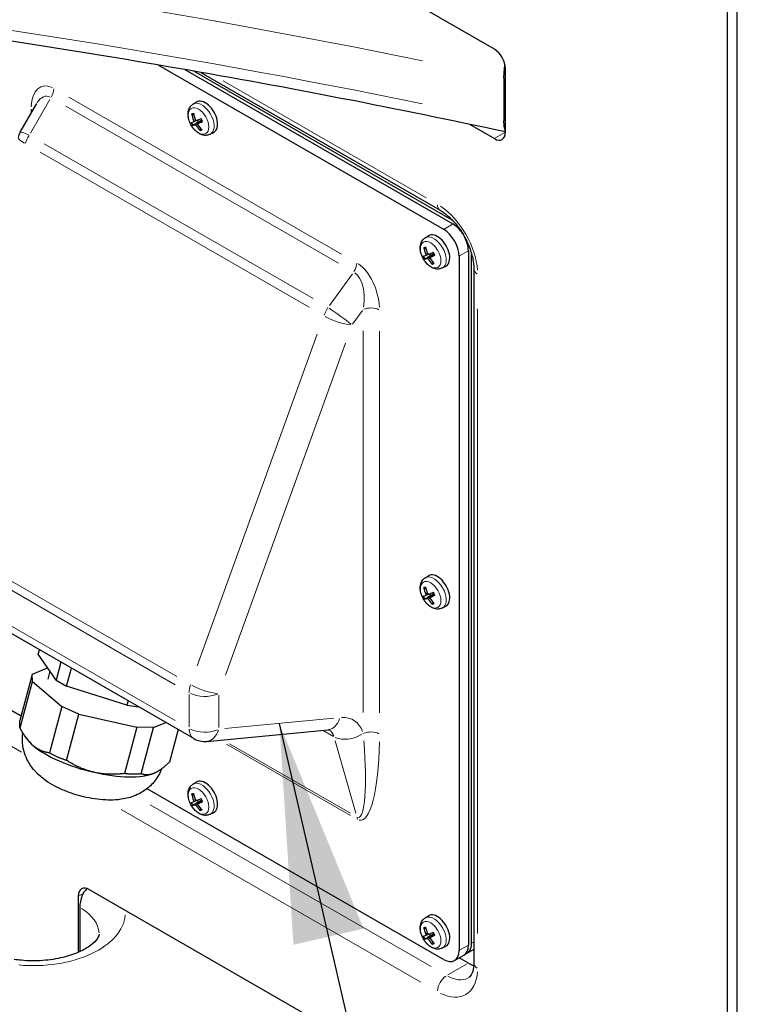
# Model space of a CAD drawing. Header units: millimetres. Extents: x 90 to 4365, y 90 to 3088.
# Tile 6 of 41: x 619 to 745, y 486 to 655. Entities that reach past the tile are written whole.
import ezdxf

# ---------------------------------------------------------------- set-up
doc = ezdxf.new("R2010")
doc.units = ezdxf.units.MM
doc.header["$LTSCALE"] = 15
doc.layers.add('Simbolo (ISO)', color=5, linetype='Continuous', lineweight=25, true_color=0x0000ff)
doc.layers.add('Visibile sottile (ISO)', color=9, linetype='Continuous', lineweight=18, true_color=0x808080)
doc.layers.add('Visibile (ISO)', color=7, linetype='Continuous', lineweight=25)
doc.styles.add('Testo nota (ISO)', font='tahoma.ttf')
doc.dimstyles.new('Default - Metodo 1b (ISO)$7', dxfattribs={"dimscale": 15, "dimtxt": 2, "dimasz": 2.5, "dimexe": 3.175, "dimexo": 0, "dimgap": 0.762, "dimtad": 1, "dimtoh": 1, "dimrnd": 1e-08, "dimtxsty": 'Testo nota (ISO)', "dimcen": 0.09, "dimdle": 10, "dimclrd": 256, "dimclre": 256, "dimclrt": 256, "dimazin": 2, "dimtfac": 1.75, "dimtmove": 0, "dimatfit": 3, "dimfxl": 0, "dimtolj": 1, "dimlwd": -1, "dimlwe": -1, "dimarcsym": 0})

msp = doc.modelspace()

# ---------------------------------------------------------------- linework, layer by layer
at = {"layer": 'Visibile (ISO)'}
for p, q in [((739.819, 423.136), (739.819, 814.678)), ((741.41, 796.741), (741.41, 422.713)), ((699.88, 649.571), (630.5, 689.524)), ((642.307, 646.85), (691.183, 618.705)), ((646.848, 646.068), (692.774, 619.621)), ((701.79, 635.35), (701.79, 646.264)), ((692.672, 620.29), (648.37, 645.802)), ((649.561, 645.593), (690.59, 621.966)), ((701.524, 644.639), (701.524, 637.281)), ((618.648, 635.326), (621.463, 640.251)), ((648.239, 640.141), (648.814, 640.506)), ((648.134, 638.351), (648.38, 638.349)), ((648.287, 636.563), (649.133, 637.108)), ((648.331, 637.144), (648.803, 637.352)), ((649.109, 636.837), (649.784, 637.329)), ((649.579, 635.969), (649.457, 635.772)), ((695.606, 636.703), (699.88, 634.242)), ((651.203, 634.994), (651.807, 635.308)), ((688.013, 617.236), (688.588, 617.601)), ((687.909, 615.446), (688.154, 615.445)), ((688.061, 613.658), (688.908, 614.204)), ((688.106, 614.24), (688.577, 614.448)), ((688.883, 613.932), (689.558, 614.424)), ((693.835, 614.112), (693.835, 495.159)), ((695.426, 615.028), (695.426, 496.075)), ((695.956, 496.38), (695.956, 614.583)), ((689.354, 613.064), (689.231, 612.867)), ((690.978, 612.089), (691.582, 612.403)), ((696.358, 611.974), (696.358, 493.021)), ((648.366, 531.47), (600.856, 558.829)), ((688.013, 558.986), (688.588, 559.351)), ((687.909, 557.196), (688.154, 557.194)), ((688.061, 555.408), (688.908, 555.953)), ((688.106, 555.989), (688.577, 556.197)), ((688.883, 555.682), (689.558, 556.174)), ((689.354, 554.814), (689.231, 554.617)), ((690.978, 553.839), (691.582, 554.153)), ((621.739, 545.903), (621.947, 546.683)), ((624.801, 541.485), (621.739, 545.903)), ((623.351, 543.578), (620.684, 542.467)), ((625.623, 544.567), (624.801, 541.485)), ((626.593, 540.453), (627.414, 543.535)), ((620.684, 542.467), (618.571, 534.539)), ((620.724, 541.228), (620.684, 542.467)), ((623.738, 543.019), (623.365, 541.622)), ((624.801, 541.485), (626.593, 540.453)), ((618.778, 535.315), (609.512, 540.651)), ((618.611, 533.3), (620.724, 541.228)), ((620.724, 541.228), (625.771, 536.95)), ((636.918, 537.162), (626.593, 540.453)), ((625.771, 536.95), (623.658, 529.022)), ((628.71, 535.663), (625.771, 536.95)), ((637.126, 537.942), (636.918, 537.162)), ((636.918, 537.162), (638.907, 536.917)), ((626.597, 527.735), (628.71, 535.663)), ((628.71, 535.663), (638.598, 533.401)), ((638.598, 533.401), (636.485, 525.473)), ((641.497, 533.353), (638.598, 533.401)), ((639.384, 525.424), (641.497, 533.353)), ((641.497, 533.353), (643.586, 534.223)), ((619.693, 531.525), (619.415, 531.938)), ((645.707, 533.001), (644.226, 527.441)), ((650.597, 530.987), (671.375, 532.986)), ((641.818, 525.629), (641.832, 525.636)), ((648.239, 523.64), (648.814, 524.005)), ((691.183, 493.62), (640.373, 522.88)), ((648.134, 521.851), (648.38, 521.849)), ((648.287, 520.062), (649.133, 520.608)), ((648.331, 520.644), (648.803, 520.852)), ((649.109, 520.337), (649.784, 520.828)), ((649.579, 519.468), (649.457, 519.271)), ((651.203, 518.493), (651.807, 518.807)), ((628.591, 504.468), (628.591, 494.842)), ((699.88, 465.623), (630.5, 505.576)), ((628.856, 502.537), (628.856, 495.179)), ((688.013, 500.736), (688.588, 501.1)), ((687.909, 498.946), (688.154, 498.944)), ((688.061, 497.157), (688.908, 497.703)), ((688.106, 497.739), (688.577, 497.947)), ((688.883, 497.432), (689.558, 497.923)), ((689.354, 496.564), (689.231, 496.367)), ((690.978, 495.588), (691.582, 495.903)), ((693.054, 493.436), (694.645, 494.352)), ((696.358, 495.338), (695.176, 494.658)), ((695.426, 492.997), (693.859, 493.9))]:
    msp.add_line(p, q, dxfattribs=at)
for centre, start, end in [((621.904, 633.465), 150.24745, 163.62621), ((650.238, 534.719), 240.06401, 275.49737)]:
    msp.add_arc(centre, 3.75, start, end, dxfattribs=at)
for centre, major_axis, ratio, start_param, end_param in [((699.88, 647.363), (1.347, -2.34), 0.5780931, 0.7873319, 2.3581282), ((650.347, 637.928), (-1.497, 2.6), 0.5780931, 3.1168497, 6.3079282), ((652.219, 638.995), (1.873, -4.498), 0.8615323, 4.4798544, 4.7131798), ((652.062, 638.933), (-1.736, 4.553), 0.7581423, 1.3631308, 1.5964562), ((652.209, 638.833), (-4.462, -1.959), 0.0024312, 0.7231873, 0.9565127), ((652.206, 638.832), (-4.504, -1.859), 0.0334956, 0.2859541, 0.5192795), ((652.074, 639.09), (-4.138, -2.573), 0.1031995, 0.2746459, 0.5079713), ((652.222, 638.99), (1.535, -4.625), 0.8589106, 4.9813773, 5.2147027), ((649.591, 637.493), (-0.511, 0.887), 0.5780931, 1.3437328, 1.6728348), ((652.064, 638.928), (-1.998, 4.444), 0.760764, 1.7563996, 1.989725), ((652.077, 639.091), (4.194, 2.481), 0.1342639, 3.8564948, 4.0898202), ((699.88, 636.449), (1.347, -2.34), 0.5780931, 5.4997209, 7.0705172), ((692.774, 616.555), (1.871, -3.25), 0.5780931, 1.6653873, 2.3581282), ((690.122, 615.023), (-1.497, 2.6), 0.5780931, 3.1168497, 6.3079282), ((691.183, 615.639), (1.871, -3.25), 0.5780931, 0.7873319, 2.3581282), ((691.837, 616.028), (-1.736, 4.553), 0.7581423, 1.3631308, 1.5964562), ((692.774, 616.555), (1.871, -3.25), 0.5780931, 0.7873319, 1.4762054), ((691.981, 615.927), (-4.504, -1.859), 0.0334956, 0.2859541, 0.5192795), ((691.994, 616.09), (1.873, -4.498), 0.8615323, 4.4798544, 4.7131798), ((691.984, 615.928), (-4.462, -1.959), 0.0024312, 0.7231873, 0.9565127), ((689.366, 614.588), (-0.511, 0.887), 0.5780931, 1.3437328, 1.6728348), ((691.852, 616.186), (4.194, 2.481), 0.1342639, 3.8564948, 4.0898202), ((691.849, 616.185), (-4.138, -2.573), 0.1031995, 0.2746459, 0.5079713), ((691.996, 616.085), (1.535, -4.625), 0.8589106, 4.9813773, 5.2147027), ((691.839, 616.023), (-1.998, 4.444), 0.760764, 1.7563996, 1.989725), ((690.122, 556.773), (-1.497, 2.6), 0.5780931, 3.1168497, 6.3079282), ((691.994, 557.84), (1.873, -4.498), 0.8615323, 4.4798544, 4.7131798), ((691.837, 557.778), (-1.736, 4.553), 0.7581423, 1.3631308, 1.5964562), ((691.981, 557.677), (-4.504, -1.859), 0.0334956, 0.2859541, 0.5192795), ((691.849, 557.935), (-4.138, -2.573), 0.1031995, 0.2746459, 0.5079713), ((691.996, 557.835), (1.535, -4.625), 0.8589106, 4.9813773, 5.2147027), ((691.984, 557.678), (-4.462, -1.959), 0.0024312, 0.7231873, 0.9565127), ((689.366, 556.338), (-0.511, 0.887), 0.5780931, 1.3437328, 1.6728348), ((691.839, 557.773), (-1.998, 4.444), 0.760764, 1.7563996, 1.989725), ((691.852, 557.936), (4.194, 2.481), 0.1342639, 3.8564948, 4.0898202), ((631.153, 530.07), (-11.885, 3.167), 0.3434135, 0.3743319, 0.6268141), ((631.153, 530.07), (11.885, -3.167), 0.3434135, 3.7684067, 4.8156043), ((631.153, 530.07), (11.885, -3.167), 0.3434135, 4.8156043, 5.8628019), ((631.153, 530.07), (11.885, -3.167), 0.3434135, 5.8628019, 5.9088534), ((650.347, 521.428), (-1.497, 2.6), 0.5780931, 3.1168497, 6.3079282), ((652.219, 522.495), (1.873, -4.498), 0.8615323, 4.4798544, 4.7131798), ((652.062, 522.432), (-1.736, 4.553), 0.7581423, 1.3631308, 1.5964562), ((652.206, 522.331), (-4.504, -1.859), 0.0334956, 0.2859541, 0.5192795), ((652.074, 522.589), (-4.138, -2.573), 0.1031995, 0.2746459, 0.5079713), ((652.222, 522.49), (1.535, -4.625), 0.8589106, 4.9813773, 5.2147027), ((652.209, 522.333), (-4.462, -1.959), 0.0024312, 0.7231873, 0.9565127), ((649.591, 520.992), (-0.511, 0.887), 0.5780931, 1.3437328, 1.6728348), ((652.064, 522.427), (-1.998, 4.444), 0.760764, 1.7563996, 1.989725), ((652.077, 522.59), (4.194, 2.481), 0.1342639, 3.8564948, 4.0898202), ((630.5, 503.369), (-1.347, 2.34), 0.5780931, 5.4997209, 7.0705172), ((632.038, 504.37), (-2.246, -3.9), 0.5780931, 4.9722547, 5.4958534), ((690.122, 498.523), (-1.497, 2.6), 0.5780931, 3.1168497, 6.3079282), ((691.981, 499.427), (-4.504, -1.859), 0.0334956, 0.2859541, 0.5192795), ((691.994, 499.59), (1.873, -4.498), 0.8615323, 4.4798544, 4.7131798), ((691.837, 499.527), (-1.736, 4.553), 0.7581423, 1.3631308, 1.5964562), ((691.984, 499.428), (-4.462, -1.959), 0.0024312, 0.7231873, 0.9565127), ((689.366, 498.087), (-0.511, 0.887), 0.5780931, 1.3437328, 1.6728348), ((691.852, 499.686), (4.194, 2.481), 0.1342639, 3.8564948, 4.0898202), ((691.849, 499.684), (-4.138, -2.573), 0.1031995, 0.2746459, 0.5079713), ((691.996, 499.585), (1.535, -4.625), 0.8589106, 4.9813773, 5.2147027), ((691.839, 499.522), (-1.998, 4.444), 0.760764, 1.7563996, 1.989725), ((692.774, 497.602), (1.871, -3.25), 0.5780931, 0, 0.7873319), ((693.304, 497.907), (1.871, -3.25), 0.5780931, 6.1415637, 7.0705172), ((632.038, 497.012), (-2.246, -3.9), 0.5780931, 5.4958534, 5.5555219), ((691.183, 496.686), (1.871, -3.25), 0.5780931, 5.4997209, 7.0705172), ((695.426, 499.129), (-3.743, 6.499), 0.5780931, 2.3581282, 2.5317229)]:
    msp.add_ellipse(centre, major_axis=major_axis, ratio=ratio, start_param=start_param, end_param=end_param, dxfattribs=at)
for points, knots in [([(701.79, 635.387), (683.321, 639.363), (664.624, 642.99), (626.787, 649.542), (607.645, 652.465), (569.068, 657.58), (549.632, 659.771), (510.55, 663.413), (490.905, 664.863), (451.49, 667.016), (431.721, 667.719), (411.932, 668.047)], [0.42766305, 0.42766305, 0.42766305, 0.42766305, 0.49327271, 0.49327271, 0.55912116, 0.55912116, 0.62496962, 0.62496962, 0.69081807, 0.69081807, 0.75666652, 0.75666652, 0.75666652, 0.75666652]), ([(701.524, 644.639), (701.524, 644.865), (701.531, 645.128), (701.562, 645.679), (701.586, 645.966), (701.637, 646.465), (701.667, 646.717), (701.703, 646.973)], [1.78125806, 1.78125806, 1.78125806, 1.78125806, 1.89216581, 1.89216581, 2.00307356, 2.00307356, 2.09812701, 2.09812701, 2.09812701, 2.09812701]), ([(651.203, 634.994), (651.024, 634.9), (650.828, 634.842), (650.42, 634.791), (650.209, 634.805), (649.76, 634.898), (649.528, 634.993), (649.051, 635.263), (648.812, 635.453), (648.373, 635.895), (648.175, 636.15), (647.839, 636.694), (647.701, 636.983), (647.494, 637.58), (647.426, 637.888), (647.38, 638.506), (647.402, 638.817), (647.568, 639.372), (647.692, 639.619), (647.981, 639.949), (648.103, 640.055), (648.239, 640.141)], [4.6529348, 4.6529348, 4.6529348, 4.6529348, 4.8664515, 4.8664515, 5.1039109, 5.1039109, 5.4031021, 5.4031021, 5.7689058, 5.7689058, 6.1463769, 6.1463769, 6.518699, 6.518699, 6.8942851, 6.8942851, 7.2688761, 7.2688761, 7.5753494, 7.5753494, 7.7450416, 7.7450416, 7.7450416, 7.7450416]), ([(648.134, 638.351), (648.123, 638.351), (648.11, 638.354), (648.086, 638.363), (648.071, 638.372), (648.049, 638.392), (648.038, 638.407), (648.024, 638.432), (648.019, 638.447), (648.016, 638.461)], [0.056834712, 0.056834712, 0.056834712, 0.056834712, 0.061827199, 0.061827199, 0.067997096, 0.067997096, 0.074241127, 0.074241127, 0.079631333, 0.079631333, 0.079631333, 0.079631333]), ([(649.592, 637.673), (649.613, 637.642), (649.633, 637.61), (649.672, 637.545), (649.691, 637.512), (649.727, 637.445), (649.744, 637.411), (649.777, 637.343), (649.793, 637.309), (649.822, 637.241), (649.836, 637.206), (649.849, 637.172)], [2.95434198, 2.95434198, 2.95434198, 2.95434198, 3.02920045, 3.02920045, 3.10416418, 3.10416418, 3.17912791, 3.17912791, 3.25409164, 3.25409164, 3.32905537, 3.32905537, 3.32905537, 3.32905537]), ([(648.287, 636.563), (648.276, 636.556), (648.263, 636.548), (648.24, 636.534), (648.225, 636.525), (648.201, 636.513), (648.189, 636.507), (648.174, 636.5), (648.167, 636.498), (648.163, 636.497)], [0.056834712, 0.056834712, 0.056834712, 0.056834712, 0.061827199, 0.061827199, 0.067997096, 0.067997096, 0.074241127, 0.074241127, 0.079631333, 0.079631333, 0.079631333, 0.079631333]), ([(648.345, 637.377), (648.355, 637.353), (648.364, 637.326), (648.374, 637.275), (648.375, 637.25), (648.373, 637.209), (648.368, 637.189), (648.353, 637.16), (648.342, 637.149), (648.329, 637.144), (648.328, 637.143), (648.327, 637.143)], [0, 0, 0, 0, 0.010484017, 0.010484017, 0.020968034, 0.020968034, 0.031445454, 0.031445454, 0.041922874, 0.041922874, 0.042989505, 0.042989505, 0.042989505, 0.042989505]), ([(648.588, 636.634), (648.6, 636.638), (648.616, 636.639), (648.651, 636.631), (648.67, 636.621), (648.707, 636.597), (648.727, 636.581), (648.764, 636.541), (648.781, 636.519), (648.797, 636.495), (648.798, 636.493), (648.8, 636.49)], [0, 0, 0, 0, 0.010484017, 0.010484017, 0.020968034, 0.020968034, 0.031445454, 0.031445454, 0.041922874, 0.041922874, 0.042989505, 0.042989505, 0.042989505, 0.042989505]), ([(648.867, 637.357), (648.852, 637.35), (648.833, 637.348), (648.793, 637.353), (648.772, 637.362), (648.735, 637.386), (648.716, 637.403), (648.683, 637.445), (648.669, 637.469), (648.657, 637.495), (648.656, 637.498), (648.655, 637.5)], [0, 0, 0, 0, 0.010484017, 0.010484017, 0.020968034, 0.020968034, 0.031445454, 0.031445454, 0.041922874, 0.041922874, 0.042989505, 0.042989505, 0.042989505, 0.042989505]), ([(649.11, 636.613), (649.096, 636.635), (649.085, 636.66), (649.07, 636.709), (649.067, 636.733), (649.069, 636.775), (649.075, 636.794), (649.094, 636.826), (649.108, 636.839), (649.125, 636.847), (649.127, 636.847), (649.129, 636.848)], [0, 0, 0, 0, 0.010484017, 0.010484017, 0.020968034, 0.020968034, 0.031445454, 0.031445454, 0.041922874, 0.041922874, 0.042989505, 0.042989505, 0.042989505, 0.042989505]), ([(649.578, 637.354), (649.61, 637.371), (649.646, 637.384), (649.703, 637.392), (649.729, 637.393), (649.754, 637.388), (649.755, 637.388), (649.755, 637.388)], [0.19663868, 0.19663868, 0.19663868, 0.19663868, 0.212003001, 0.212003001, 0.222939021, 0.222939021, 0.223126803, 0.223126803, 0.223126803, 0.223126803]), ([(649.902, 637.187), (649.892, 637.182), (649.882, 637.177), (649.866, 637.172), (649.858, 637.17), (649.852, 637.17), (649.85, 637.171), (649.85, 637.172)], [0.019494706, 0.019494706, 0.019494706, 0.019494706, 0.024884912, 0.024884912, 0.031128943, 0.031128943, 0.034875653, 0.034875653, 0.034875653, 0.034875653]), ([(701.79, 635.519), (701.766, 635.559), (701.743, 635.607), (701.677, 635.774), (701.641, 635.915), (701.586, 636.216), (701.562, 636.403), (701.531, 636.822), (701.524, 637.054), (701.524, 637.281)], [1.39374128, 1.39374128, 1.39374128, 1.39374128, 1.44827099, 1.44827099, 1.55944256, 1.55944256, 1.67035031, 1.67035031, 1.78125806, 1.78125806, 1.78125806, 1.78125806]), ([(649.479, 635.608), (649.469, 635.618), (649.46, 635.631), (649.448, 635.657), (649.442, 635.675), (649.438, 635.705), (649.439, 635.723), (649.445, 635.749), (649.45, 635.762), (649.457, 635.772)], [0.019494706, 0.019494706, 0.019494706, 0.019494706, 0.024884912, 0.024884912, 0.031128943, 0.031128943, 0.037298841, 0.037298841, 0.042291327, 0.042291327, 0.042291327, 0.042291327]), ([(690.59, 621.966), (691.063, 621.694), (691.565, 621.328), (692.577, 620.419), (693.086, 619.87), (694.042, 618.637), (694.487, 617.95), (695.253, 616.519), (695.573, 615.774), (696.052, 614.323), (696.212, 613.617), (696.337, 612.618), (696.358, 612.284), (696.358, 611.974)], [4.712389, 4.712389, 4.712389, 4.712389, 4.984679, 4.984679, 5.2657442, 5.2657442, 5.5535585, 5.5535585, 5.8430854, 5.8430854, 6.1288279, 6.1288279, 6.2831853, 6.2831853, 6.2831853, 6.2831853]), ([(690.978, 612.089), (690.798, 611.996), (690.603, 611.937), (690.195, 611.886), (689.984, 611.9), (689.535, 611.993), (689.303, 612.088), (688.825, 612.359), (688.587, 612.548), (688.148, 612.99), (687.949, 613.245), (687.613, 613.79), (687.475, 614.078), (687.269, 614.675), (687.2, 614.983), (687.155, 615.601), (687.177, 615.912), (687.342, 616.467), (687.466, 616.714), (687.756, 617.044), (687.878, 617.15), (688.013, 617.236)], [4.6529348, 4.6529348, 4.6529348, 4.6529348, 4.8664515, 4.8664515, 5.1039109, 5.1039109, 5.4031021, 5.4031021, 5.7689058, 5.7689058, 6.1463769, 6.1463769, 6.518699, 6.518699, 6.8942851, 6.8942851, 7.2688761, 7.2688761, 7.5753494, 7.5753494, 7.7450416, 7.7450416, 7.7450416, 7.7450416]), ([(687.909, 615.446), (687.898, 615.446), (687.885, 615.449), (687.861, 615.458), (687.846, 615.467), (687.824, 615.487), (687.812, 615.502), (687.799, 615.528), (687.794, 615.542), (687.791, 615.556)], [0.056834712, 0.056834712, 0.056834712, 0.056834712, 0.061827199, 0.061827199, 0.067997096, 0.067997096, 0.074241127, 0.074241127, 0.079631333, 0.079631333, 0.079631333, 0.079631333]), ([(688.12, 614.473), (688.13, 614.448), (688.138, 614.422), (688.148, 614.37), (688.15, 614.345), (688.148, 614.304), (688.143, 614.285), (688.128, 614.255), (688.117, 614.245), (688.104, 614.239), (688.103, 614.238), (688.101, 614.238)], [0, 0, 0, 0, 0.010484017, 0.010484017, 0.020968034, 0.020968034, 0.031445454, 0.031445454, 0.041922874, 0.041922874, 0.042989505, 0.042989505, 0.042989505, 0.042989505]), ([(688.642, 614.452), (688.626, 614.445), (688.607, 614.443), (688.568, 614.449), (688.547, 614.457), (688.51, 614.481), (688.491, 614.498), (688.458, 614.54), (688.444, 614.564), (688.432, 614.591), (688.431, 614.593), (688.43, 614.596)], [0, 0, 0, 0, 0.010484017, 0.010484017, 0.020968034, 0.020968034, 0.031445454, 0.031445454, 0.041922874, 0.041922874, 0.042989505, 0.042989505, 0.042989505, 0.042989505]), ([(689.353, 614.449), (689.385, 614.467), (689.421, 614.479), (689.478, 614.487), (689.504, 614.488), (689.529, 614.484), (689.53, 614.484), (689.53, 614.483)], [0.19663868, 0.19663868, 0.19663868, 0.19663868, 0.212003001, 0.212003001, 0.222939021, 0.222939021, 0.223126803, 0.223126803, 0.223126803, 0.223126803]), ([(689.367, 614.769), (689.388, 614.737), (689.408, 614.705), (689.447, 614.64), (689.465, 614.607), (689.502, 614.54), (689.519, 614.507), (689.552, 614.439), (689.567, 614.405), (689.597, 614.336), (689.611, 614.301), (689.624, 614.267)], [2.95434198, 2.95434198, 2.95434198, 2.95434198, 3.02920045, 3.02920045, 3.10416418, 3.10416418, 3.17912791, 3.17912791, 3.25409164, 3.25409164, 3.32905537, 3.32905537, 3.32905537, 3.32905537]), ([(689.677, 614.282), (689.667, 614.277), (689.656, 614.273), (689.64, 614.267), (689.633, 614.265), (689.626, 614.265), (689.625, 614.266), (689.624, 614.267)], [0.019494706, 0.019494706, 0.019494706, 0.019494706, 0.024884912, 0.024884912, 0.031128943, 0.031128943, 0.034875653, 0.034875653, 0.034875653, 0.034875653]), ([(688.061, 613.658), (688.05, 613.651), (688.038, 613.643), (688.014, 613.629), (687.999, 613.621), (687.976, 613.608), (687.964, 613.602), (687.949, 613.595), (687.942, 613.593), (687.938, 613.592)], [0.056834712, 0.056834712, 0.056834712, 0.056834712, 0.061827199, 0.061827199, 0.067997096, 0.067997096, 0.074241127, 0.074241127, 0.079631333, 0.079631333, 0.079631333, 0.079631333]), ([(688.363, 613.729), (688.375, 613.734), (688.39, 613.734), (688.425, 613.726), (688.445, 613.717), (688.482, 613.692), (688.501, 613.676), (688.539, 613.637), (688.556, 613.614), (688.572, 613.59), (688.573, 613.588), (688.575, 613.586)], [0, 0, 0, 0, 0.010484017, 0.010484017, 0.020968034, 0.020968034, 0.031445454, 0.031445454, 0.041922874, 0.041922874, 0.042989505, 0.042989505, 0.042989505, 0.042989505]), ([(688.885, 613.709), (688.871, 613.731), (688.859, 613.755), (688.845, 613.804), (688.842, 613.829), (688.844, 613.87), (688.85, 613.89), (688.869, 613.922), (688.883, 613.934), (688.9, 613.942), (688.902, 613.943), (688.903, 613.943)], [0, 0, 0, 0, 0.010484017, 0.010484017, 0.020968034, 0.020968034, 0.031445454, 0.031445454, 0.041922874, 0.041922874, 0.042989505, 0.042989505, 0.042989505, 0.042989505]), ([(689.253, 612.703), (689.244, 612.713), (689.235, 612.726), (689.222, 612.752), (689.217, 612.77), (689.213, 612.8), (689.214, 612.819), (689.22, 612.844), (689.225, 612.857), (689.231, 612.867)], [0.019494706, 0.019494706, 0.019494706, 0.019494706, 0.024884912, 0.024884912, 0.031128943, 0.031128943, 0.037298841, 0.037298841, 0.042291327, 0.042291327, 0.042291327, 0.042291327]), ([(690.978, 553.839), (690.798, 553.745), (690.603, 553.687), (690.195, 553.636), (689.984, 553.65), (689.535, 553.743), (689.303, 553.838), (688.825, 554.108), (688.587, 554.298), (688.148, 554.74), (687.949, 554.995), (687.613, 555.539), (687.475, 555.828), (687.269, 556.425), (687.2, 556.733), (687.155, 557.351), (687.177, 557.662), (687.342, 558.217), (687.466, 558.464), (687.756, 558.794), (687.878, 558.9), (688.013, 558.986)], [4.6529348, 4.6529348, 4.6529348, 4.6529348, 4.8664515, 4.8664515, 5.1039109, 5.1039109, 5.4031021, 5.4031021, 5.7689058, 5.7689058, 6.1463769, 6.1463769, 6.518699, 6.518699, 6.8942851, 6.8942851, 7.2688761, 7.2688761, 7.5753494, 7.5753494, 7.7450416, 7.7450416, 7.7450416, 7.7450416]), ([(687.909, 557.196), (687.898, 557.196), (687.885, 557.199), (687.861, 557.208), (687.846, 557.217), (687.824, 557.237), (687.812, 557.252), (687.799, 557.277), (687.794, 557.292), (687.791, 557.306)], [0.056834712, 0.056834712, 0.056834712, 0.056834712, 0.061827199, 0.061827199, 0.067997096, 0.067997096, 0.074241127, 0.074241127, 0.079631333, 0.079631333, 0.079631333, 0.079631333]), ([(688.061, 555.408), (688.05, 555.401), (688.038, 555.393), (688.014, 555.379), (687.999, 555.37), (687.976, 555.358), (687.964, 555.352), (687.949, 555.345), (687.942, 555.343), (687.938, 555.342)], [0.056834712, 0.056834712, 0.056834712, 0.056834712, 0.061827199, 0.061827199, 0.067997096, 0.067997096, 0.074241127, 0.074241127, 0.079631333, 0.079631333, 0.079631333, 0.079631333]), ([(688.12, 556.222), (688.13, 556.198), (688.138, 556.171), (688.148, 556.12), (688.15, 556.095), (688.148, 556.054), (688.143, 556.034), (688.128, 556.005), (688.117, 555.994), (688.104, 555.989), (688.103, 555.988), (688.101, 555.988)], [0, 0, 0, 0, 0.010484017, 0.010484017, 0.020968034, 0.020968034, 0.031445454, 0.031445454, 0.041922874, 0.041922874, 0.042989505, 0.042989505, 0.042989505, 0.042989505]), ([(688.363, 555.479), (688.375, 555.483), (688.39, 555.484), (688.425, 555.476), (688.445, 555.466), (688.482, 555.442), (688.501, 555.426), (688.539, 555.386), (688.556, 555.364), (688.572, 555.34), (688.573, 555.338), (688.575, 555.335)], [0, 0, 0, 0, 0.010484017, 0.010484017, 0.020968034, 0.020968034, 0.031445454, 0.031445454, 0.041922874, 0.041922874, 0.042989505, 0.042989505, 0.042989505, 0.042989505]), ([(688.642, 556.202), (688.626, 556.195), (688.607, 556.193), (688.568, 556.198), (688.547, 556.207), (688.51, 556.231), (688.491, 556.248), (688.458, 556.29), (688.444, 556.314), (688.432, 556.34), (688.431, 556.343), (688.43, 556.345)], [0, 0, 0, 0, 0.010484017, 0.010484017, 0.020968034, 0.020968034, 0.031445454, 0.031445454, 0.041922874, 0.041922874, 0.042989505, 0.042989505, 0.042989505, 0.042989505]), ([(688.885, 555.458), (688.871, 555.48), (688.859, 555.505), (688.845, 555.554), (688.842, 555.578), (688.844, 555.62), (688.85, 555.639), (688.869, 555.671), (688.883, 555.684), (688.9, 555.692), (688.902, 555.692), (688.903, 555.693)], [0, 0, 0, 0, 0.010484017, 0.010484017, 0.020968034, 0.020968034, 0.031445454, 0.031445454, 0.041922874, 0.041922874, 0.042989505, 0.042989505, 0.042989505, 0.042989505]), ([(689.353, 556.199), (689.385, 556.216), (689.421, 556.229), (689.478, 556.237), (689.504, 556.238), (689.529, 556.233), (689.53, 556.233), (689.53, 556.233)], [0.19663868, 0.19663868, 0.19663868, 0.19663868, 0.212003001, 0.212003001, 0.222939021, 0.222939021, 0.223126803, 0.223126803, 0.223126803, 0.223126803]), ([(689.367, 556.518), (689.388, 556.487), (689.408, 556.455), (689.447, 556.39), (689.465, 556.357), (689.502, 556.29), (689.519, 556.256), (689.552, 556.188), (689.567, 556.154), (689.597, 556.086), (689.611, 556.051), (689.624, 556.017)], [2.95434198, 2.95434198, 2.95434198, 2.95434198, 3.02920045, 3.02920045, 3.10416418, 3.10416418, 3.17912791, 3.17912791, 3.25409164, 3.25409164, 3.32905537, 3.32905537, 3.32905537, 3.32905537]), ([(689.677, 556.032), (689.667, 556.027), (689.656, 556.022), (689.64, 556.017), (689.633, 556.015), (689.626, 556.015), (689.625, 556.016), (689.624, 556.017)], [0.019494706, 0.019494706, 0.019494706, 0.019494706, 0.024884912, 0.024884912, 0.031128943, 0.031128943, 0.034875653, 0.034875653, 0.034875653, 0.034875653]), ([(689.253, 554.453), (689.244, 554.463), (689.235, 554.476), (689.222, 554.502), (689.217, 554.52), (689.213, 554.55), (689.214, 554.568), (689.22, 554.594), (689.225, 554.607), (689.231, 554.617)], [0.019494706, 0.019494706, 0.019494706, 0.019494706, 0.024884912, 0.024884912, 0.031128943, 0.031128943, 0.037298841, 0.037298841, 0.042291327, 0.042291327, 0.042291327, 0.042291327]), ([(642.834, 526.254), (642.631, 525.7), (642.365, 525.181), (641.61, 524.028), (641.084, 523.472), (639.91, 522.486), (639.272, 522.123), (637.82, 521.456), (637.062, 521.262), (635.068, 520.898), (633.94, 520.895), (631.531, 521.066), (630.269, 521.288), (627.939, 521.896), (626.874, 522.257), (624.721, 523.196), (623.648, 523.765), (622.01, 525.037), (621.449, 525.537), (620.561, 526.625), (620.239, 527.082), (619.521, 528.433), (619.137, 529.457), (618.995, 531.256), (619.011, 531.843), (619.1, 532.432)], [1.1816734, 1.1816734, 1.1816734, 1.1816734, 1.263292, 1.263292, 1.3866405, 1.3866405, 1.5441965, 1.5441965, 1.7793428, 1.7793428, 2.212026, 2.212026, 2.7054205, 2.7054205, 3.1375676, 3.1375676, 3.6096873, 3.6096873, 3.8486741, 3.8486741, 3.9831413, 3.9831413, 4.1713918, 4.1713918, 4.2541821, 4.2541821, 4.2541821, 4.2541821]), ([(671.375, 532.986), (671.418, 532.99), (671.453, 532.992), (671.505, 532.991), (671.523, 532.989), (671.537, 532.987), (671.54, 532.987), (671.54, 532.987)], [-1.22173048, -1.22173048, -1.22173048, -1.22173048, -1.13485076, -1.13485076, -1.04797103, -1.04797103, -0.99507031, -0.99507031, -0.99507031, -0.99507031]), ([(651.203, 518.493), (651.024, 518.4), (650.828, 518.341), (650.42, 518.29), (650.209, 518.304), (649.76, 518.398), (649.528, 518.493), (649.051, 518.763), (648.812, 518.952), (648.373, 519.395), (648.175, 519.65), (647.839, 520.194), (647.701, 520.483), (647.494, 521.079), (647.426, 521.387), (647.38, 522.005), (647.402, 522.317), (647.568, 522.871), (647.692, 523.119), (647.981, 523.449), (648.103, 523.554), (648.239, 523.64)], [4.6529348, 4.6529348, 4.6529348, 4.6529348, 4.8664515, 4.8664515, 5.1039109, 5.1039109, 5.4031021, 5.4031021, 5.7689058, 5.7689058, 6.1463769, 6.1463769, 6.518699, 6.518699, 6.8942851, 6.8942851, 7.2688761, 7.2688761, 7.5753494, 7.5753494, 7.7450416, 7.7450416, 7.7450416, 7.7450416]), ([(648.134, 521.851), (648.123, 521.851), (648.11, 521.853), (648.086, 521.862), (648.071, 521.871), (648.049, 521.892), (648.038, 521.906), (648.024, 521.932), (648.019, 521.947), (648.016, 521.96)], [0.056834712, 0.056834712, 0.056834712, 0.056834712, 0.061827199, 0.061827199, 0.067997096, 0.067997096, 0.074241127, 0.074241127, 0.079631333, 0.079631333, 0.079631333, 0.079631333]), ([(648.287, 520.062), (648.276, 520.055), (648.263, 520.047), (648.24, 520.033), (648.225, 520.025), (648.201, 520.012), (648.189, 520.006), (648.174, 520), (648.167, 519.997), (648.163, 519.996)], [0.056834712, 0.056834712, 0.056834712, 0.056834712, 0.061827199, 0.061827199, 0.067997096, 0.067997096, 0.074241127, 0.074241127, 0.079631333, 0.079631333, 0.079631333, 0.079631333]), ([(648.345, 520.877), (648.355, 520.853), (648.364, 520.826), (648.374, 520.774), (648.375, 520.75), (648.373, 520.708), (648.368, 520.689), (648.353, 520.659), (648.342, 520.649), (648.329, 520.643), (648.328, 520.643), (648.327, 520.642)], [0, 0, 0, 0, 0.010484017, 0.010484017, 0.020968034, 0.020968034, 0.031445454, 0.031445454, 0.041922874, 0.041922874, 0.042989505, 0.042989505, 0.042989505, 0.042989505]), ([(648.588, 520.133), (648.6, 520.138), (648.616, 520.139), (648.651, 520.13), (648.67, 520.121), (648.707, 520.097), (648.727, 520.08), (648.764, 520.041), (648.781, 520.018), (648.797, 519.994), (648.798, 519.992), (648.8, 519.99)], [0, 0, 0, 0, 0.010484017, 0.010484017, 0.020968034, 0.020968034, 0.031445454, 0.031445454, 0.041922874, 0.041922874, 0.042989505, 0.042989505, 0.042989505, 0.042989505]), ([(648.867, 520.857), (648.852, 520.85), (648.833, 520.847), (648.793, 520.853), (648.772, 520.861), (648.735, 520.885), (648.716, 520.903), (648.683, 520.944), (648.669, 520.968), (648.657, 520.995), (648.656, 520.997), (648.655, 521)], [0, 0, 0, 0, 0.010484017, 0.010484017, 0.020968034, 0.020968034, 0.031445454, 0.031445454, 0.041922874, 0.041922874, 0.042989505, 0.042989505, 0.042989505, 0.042989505]), ([(649.11, 520.113), (649.096, 520.135), (649.085, 520.16), (649.07, 520.209), (649.067, 520.233), (649.069, 520.274), (649.075, 520.294), (649.094, 520.326), (649.108, 520.338), (649.125, 520.346), (649.127, 520.347), (649.129, 520.347)], [0, 0, 0, 0, 0.010484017, 0.010484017, 0.020968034, 0.020968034, 0.031445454, 0.031445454, 0.041922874, 0.041922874, 0.042989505, 0.042989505, 0.042989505, 0.042989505]), ([(649.578, 520.853), (649.61, 520.871), (649.646, 520.883), (649.703, 520.892), (649.729, 520.892), (649.754, 520.888), (649.755, 520.888), (649.755, 520.888)], [0.19663868, 0.19663868, 0.19663868, 0.19663868, 0.212003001, 0.212003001, 0.222939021, 0.222939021, 0.223126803, 0.223126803, 0.223126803, 0.223126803]), ([(649.592, 521.173), (649.613, 521.141), (649.633, 521.109), (649.672, 521.044), (649.691, 521.011), (649.727, 520.945), (649.744, 520.911), (649.777, 520.843), (649.793, 520.809), (649.822, 520.74), (649.836, 520.706), (649.849, 520.671)], [2.95434198, 2.95434198, 2.95434198, 2.95434198, 3.02920045, 3.02920045, 3.10416418, 3.10416418, 3.17912791, 3.17912791, 3.25409164, 3.25409164, 3.32905537, 3.32905537, 3.32905537, 3.32905537]), ([(649.902, 520.686), (649.892, 520.681), (649.882, 520.677), (649.866, 520.671), (649.858, 520.669), (649.852, 520.669), (649.85, 520.67), (649.85, 520.671)], [0.019494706, 0.019494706, 0.019494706, 0.019494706, 0.024884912, 0.024884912, 0.031128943, 0.031128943, 0.034875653, 0.034875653, 0.034875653, 0.034875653]), ([(649.479, 519.108), (649.469, 519.118), (649.46, 519.13), (649.448, 519.156), (649.442, 519.174), (649.438, 519.205), (649.439, 519.223), (649.445, 519.249), (649.45, 519.261), (649.457, 519.271)], [0.019494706, 0.019494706, 0.019494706, 0.019494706, 0.024884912, 0.024884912, 0.031128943, 0.031128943, 0.037298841, 0.037298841, 0.042291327, 0.042291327, 0.042291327, 0.042291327]), ([(630.103, 505.757), (629.998, 505.663), (629.898, 505.564), (629.661, 505.297), (629.533, 505.121), (629.372, 504.832), (629.324, 504.729), (629.283, 504.622)], [0.49629102, 0.49629102, 0.49629102, 0.49629102, 0.55360907, 0.55360907, 0.64285345, 0.64285345, 0.68985663, 0.68985663, 0.68985663, 0.68985663]), ([(690.978, 495.588), (690.798, 495.495), (690.603, 495.437), (690.195, 495.386), (689.984, 495.399), (689.535, 495.493), (689.303, 495.588), (688.825, 495.858), (688.587, 496.048), (688.148, 496.49), (687.949, 496.745), (687.613, 497.289), (687.475, 497.578), (687.269, 498.175), (687.2, 498.483), (687.155, 499.1), (687.177, 499.412), (687.342, 499.967), (687.466, 500.214), (687.756, 500.544), (687.878, 500.65), (688.013, 500.736)], [4.6529348, 4.6529348, 4.6529348, 4.6529348, 4.8664515, 4.8664515, 5.1039109, 5.1039109, 5.4031021, 5.4031021, 5.7689058, 5.7689058, 6.1463769, 6.1463769, 6.518699, 6.518699, 6.8942851, 6.8942851, 7.2688761, 7.2688761, 7.5753494, 7.5753494, 7.7450416, 7.7450416, 7.7450416, 7.7450416]), ([(632.151, 497.956), (632.151, 497.804), (632.13, 497.608), (631.654, 496.891), (631.278, 496.472), (630.189, 495.654), (629.527, 495.261), (627.923, 494.541), (626.975, 494.218), (624.868, 493.708), (623.702, 493.528), (621.288, 493.357), (620.038, 493.37), (618.418, 493.519), (618.015, 493.568), (617.619, 493.627)], [0.7853982, 0.7853982, 0.7853982, 0.7853982, 1.1502045, 1.1502045, 1.439174, 1.439174, 1.6943238, 1.6943238, 1.9585051, 1.9585051, 2.2336441, 2.2336441, 2.51484, 2.51484, 2.6094297, 2.6094297, 2.6094297, 2.6094297]), ([(687.909, 498.946), (687.898, 498.946), (687.885, 498.948), (687.861, 498.957), (687.846, 498.967), (687.824, 498.987), (687.812, 499.001), (687.799, 499.027), (687.794, 499.042), (687.791, 499.056)], [0.056834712, 0.056834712, 0.056834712, 0.056834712, 0.061827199, 0.061827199, 0.067997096, 0.067997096, 0.074241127, 0.074241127, 0.079631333, 0.079631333, 0.079631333, 0.079631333]), ([(688.12, 497.972), (688.13, 497.948), (688.138, 497.921), (688.148, 497.87), (688.15, 497.845), (688.148, 497.803), (688.143, 497.784), (688.128, 497.754), (688.117, 497.744), (688.104, 497.738), (688.103, 497.738), (688.101, 497.737)], [0, 0, 0, 0, 0.010484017, 0.010484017, 0.020968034, 0.020968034, 0.031445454, 0.031445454, 0.041922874, 0.041922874, 0.042989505, 0.042989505, 0.042989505, 0.042989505]), ([(688.642, 497.952), (688.626, 497.945), (688.607, 497.942), (688.568, 497.948), (688.547, 497.957), (688.51, 497.981), (688.491, 497.998), (688.458, 498.039), (688.444, 498.064), (688.432, 498.09), (688.431, 498.093), (688.43, 498.095)], [0, 0, 0, 0, 0.010484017, 0.010484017, 0.020968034, 0.020968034, 0.031445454, 0.031445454, 0.041922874, 0.041922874, 0.042989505, 0.042989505, 0.042989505, 0.042989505]), ([(689.353, 497.948), (689.385, 497.966), (689.421, 497.978), (689.478, 497.987), (689.504, 497.988), (689.529, 497.983), (689.53, 497.983), (689.53, 497.983)], [0.19663868, 0.19663868, 0.19663868, 0.19663868, 0.212003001, 0.212003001, 0.222939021, 0.222939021, 0.223126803, 0.223126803, 0.223126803, 0.223126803]), ([(689.367, 498.268), (689.388, 498.237), (689.408, 498.205), (689.447, 498.14), (689.465, 498.107), (689.502, 498.04), (689.519, 498.006), (689.552, 497.938), (689.567, 497.904), (689.597, 497.835), (689.611, 497.801), (689.624, 497.766)], [2.95434198, 2.95434198, 2.95434198, 2.95434198, 3.02920045, 3.02920045, 3.10416418, 3.10416418, 3.17912791, 3.17912791, 3.25409164, 3.25409164, 3.32905537, 3.32905537, 3.32905537, 3.32905537]), ([(689.677, 497.781), (689.667, 497.776), (689.656, 497.772), (689.64, 497.766), (689.633, 497.764), (689.626, 497.765), (689.625, 497.765), (689.624, 497.767)], [0.019494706, 0.019494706, 0.019494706, 0.019494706, 0.024884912, 0.024884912, 0.031128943, 0.031128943, 0.034875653, 0.034875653, 0.034875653, 0.034875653]), ([(688.061, 497.157), (688.05, 497.15), (688.038, 497.143), (688.014, 497.129), (687.999, 497.12), (687.976, 497.108), (687.964, 497.102), (687.949, 497.095), (687.942, 497.093), (687.938, 497.092)], [0.056834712, 0.056834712, 0.056834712, 0.056834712, 0.061827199, 0.061827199, 0.067997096, 0.067997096, 0.074241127, 0.074241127, 0.079631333, 0.079631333, 0.079631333, 0.079631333]), ([(688.363, 497.228), (688.375, 497.233), (688.39, 497.234), (688.425, 497.225), (688.445, 497.216), (688.482, 497.192), (688.501, 497.175), (688.539, 497.136), (688.556, 497.114), (688.572, 497.09), (688.573, 497.087), (688.575, 497.085)], [0, 0, 0, 0, 0.010484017, 0.010484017, 0.020968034, 0.020968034, 0.031445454, 0.031445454, 0.041922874, 0.041922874, 0.042989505, 0.042989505, 0.042989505, 0.042989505]), ([(688.885, 497.208), (688.871, 497.23), (688.859, 497.255), (688.845, 497.304), (688.842, 497.328), (688.844, 497.369), (688.85, 497.389), (688.869, 497.421), (688.883, 497.433), (688.9, 497.441), (688.902, 497.442), (688.903, 497.443)], [0, 0, 0, 0, 0.010484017, 0.010484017, 0.020968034, 0.020968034, 0.031445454, 0.031445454, 0.041922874, 0.041922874, 0.042989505, 0.042989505, 0.042989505, 0.042989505]), ([(689.253, 496.203), (689.244, 496.213), (689.235, 496.226), (689.222, 496.251), (689.217, 496.269), (689.213, 496.3), (689.214, 496.318), (689.22, 496.344), (689.225, 496.357), (689.231, 496.367)], [0.019494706, 0.019494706, 0.019494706, 0.019494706, 0.024884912, 0.024884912, 0.031128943, 0.031128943, 0.037298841, 0.037298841, 0.042291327, 0.042291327, 0.042291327, 0.042291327]), ([(696.358, 493.021), (696.358, 492.705), (696.336, 492.413), (696.258, 491.891), (696.202, 491.661), (696.07, 491.268), (695.994, 491.106), (695.84, 490.846), (695.762, 490.747), (695.609, 490.594), (695.535, 490.538), (695.456, 490.492)], [0, 0, 0, 0, 0.15746637, 0.15746637, 0.31493275, 0.31493275, 0.47239912, 0.47239912, 0.6298655, 0.6298655, 0.78733187, 0.78733187, 0.78733187, 0.78733187])]:
    msp.add_open_spline(points, degree=3, knots=knots, dxfattribs=at)
for points, weights in [([(649.133, 637.108), (649.428, 637.271), (649.578, 637.354)], [1, 1.41024697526, 1.77428976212]), ([(688.908, 614.204), (689.203, 614.367), (689.353, 614.449)], [1, 1.41024697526, 1.77428976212]), ([(688.908, 555.953), (689.203, 556.116), (689.353, 556.199)], [1, 1.41024697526, 1.77428976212]), ([(618.611, 533.3), (618.536, 533.714), (618.571, 534.539)], [1.32949699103, 1.34095755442, 1.32949699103]), ([(620.889, 530.241), (619.678, 531.268), (618.611, 533.3)], [1, 1.06090587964, 1.08097344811]), ([(623.658, 529.022), (622.101, 529.214), (620.889, 530.241)], [1.08097344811, 1.06090587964, 1]), ([(626.597, 527.735), (625.073, 528.173), (623.658, 529.022)], [1.32949699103, 1.34095755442, 1.32949699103]), ([(631.296, 525.684), (628.922, 526.227), (626.597, 527.735)], [1, 1.06090587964, 1.08097344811]), ([(644.226, 527.441), (642.722, 525.997), (641.56, 525.512)], [1.08097344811, 1.06090587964, 1]), ([(636.485, 525.473), (633.67, 525.14), (631.296, 525.684)], [1.08097344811, 1.06090587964, 1]), ([(639.384, 525.424), (637.88, 525.243), (636.485, 525.473)], [1.32949699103, 1.34095755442, 1.32949699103]), ([(641.56, 525.512), (640.397, 525.028), (639.384, 525.424)], [1, 1.06090587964, 1.08097344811]), ([(649.133, 520.608), (649.428, 520.771), (649.578, 520.853)], [1, 1.41024697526, 1.77428976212]), ([(688.908, 497.703), (689.203, 497.866), (689.353, 497.948)], [1, 1.41024697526, 1.77428976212])]:
    msp.add_rational_spline(points, weights, degree=2, dxfattribs=at)
at = {"layer": 'Visibile sottile (ISO)'}
for p, q in [((688.19, 624.112), (653.407, 644.142)), ((673.699, 614.475), (626.996, 641.37)), ((620.383, 635.154), (623.696, 640.95)), ((626.475, 639.778), (673.178, 612.883)), ((620.506, 639.217), (620.506, 638.611)), ((648.36, 637.386), (648.624, 637.535)), ((648.637, 636.67), (649.529, 637.318)), ((648.814, 636.498), (649.075, 636.645)), ((649.161, 636.872), (649.752, 637.301)), ((699.976, 634.297), (701.694, 635.286)), ((668.827, 606.829), (622.758, 633.359)), ((622.06, 631.903), (668.128, 605.374)), ((692.694, 619.575), (691.262, 618.751)), ((688.134, 614.481), (688.398, 614.631)), ((688.412, 613.765), (689.303, 614.413)), ((688.936, 613.967), (689.527, 614.396)), ((695.346, 614.982), (693.914, 614.158)), ((688.589, 613.594), (688.849, 613.74)), ((675.554, 611.087), (671.606, 605.657)), ((675.596, 602.465), (677.309, 604.821)), ((697.017, 498.053), (697.017, 605.11)), ((669.545, 600.743), (648.977, 543.911)), ((677.404, 601.32), (677.404, 535.946)), ((680.189, 535.876), (680.189, 601.25)), ((653.791, 542.345), (674.358, 599.177)), ((602.451, 565.306), (645.211, 540.683)), ((645.459, 542.121), (602.7, 566.745)), ((645.211, 534.56), (602.451, 559.184)), ((688.134, 556.231), (688.398, 556.38)), ((688.412, 555.515), (689.303, 556.163)), ((688.589, 555.343), (688.849, 555.49)), ((688.936, 555.717), (689.527, 556.146)), ((647.586, 539.009), (647.586, 533.498)), ((652.648, 533.371), (652.648, 538.881)), ((609.001, 534.819), (618.884, 529.127)), ((672.387, 534.965), (653.687, 533.165)), ((672.314, 531.827), (670.553, 532.841)), ((677.403, 532.317), (677.385, 532.381)), ((653.984, 530.519), (675.23, 518.285)), ((675.211, 518.675), (654.518, 530.591)), ((672.61, 531.083), (676.163, 518.701)), ((689.039, 492.4), (640.903, 520.119)), ((648.36, 520.885), (648.624, 521.035)), ((648.637, 520.169), (649.529, 520.817)), ((648.814, 519.998), (649.075, 520.144)), ((649.161, 520.371), (649.752, 520.801)), ((635.922, 519.316), (687.27, 489.747)), ((629.401, 504.934), (628.634, 504.493)), ((688.134, 497.98), (688.398, 498.13)), ((688.412, 497.264), (689.303, 497.912)), ((688.936, 497.467), (689.527, 497.896)), ((688.589, 497.093), (688.849, 497.239)), ((695.346, 496.029), (693.914, 495.205)), ((695.976, 496.392), (696.337, 496.6)), ((691.899, 490.967), (695.24, 492.891))]:
    msp.add_line(p, q, dxfattribs=at)
for centre, major_axis, ratio, start_param, end_param in [((386.023, 159.252), (900, 0), 0.5758617, 1.2291269, 1.526071), ((386.023, 151.894), (-900, 0), 0.5758617, 4.3707195, 4.6676637), ((624.632, 636.527), (-2.294, 6.662), 0.5146994, 5.8252652, 7.1885351), ((622.943, 642.024), (-1.029, -1.787), 0.5780931, 1.5252294, 2.3106276), ((623.174, 635.688), (-0.071, 5.823), 0.4607728, 6.0381858, 6.9000014), ((649.758, 637.588), (1.483, -2.575), 0.5780931, 0.134811, 3.0067817), ((619.048, 638.411), (-2.062, 0), 0.5758617, 3.7263003, 3.9164282), ((648.902, 637.096), (-0.814, 1.414), 0.5780931, 6.0402452, 6.3577312), ((648.946, 637.121), (-0.738, 1.282), 0.5780931, 6.116364, 6.3737907), ((648.902, 637.096), (-0.814, 1.414), 0.5780931, 4.4694489, 4.7869348), ((648.902, 637.096), (0.814, -1.414), 0.5780931, 4.4694489, 4.7869348), ((648.946, 637.121), (-0.738, 1.282), 0.5780931, 1.3234507, 1.6571635), ((621.904, 633.465), (-3.598, 1.057), 0.2560457, 0.0458483, 0.8711182), ((621.904, 633.465), (-3.256, 1.861), 0.1111828, 5.3734911, 6.2353067), ((621.904, 633.465), (1.871, 3.25), 0.5780931, 1.5034128, 1.8961119), ((648.946, 637.121), (0.738, -1.282), 0.5780931, 6.023825, 6.2747582), ((648.902, 637.096), (0.814, -1.414), 0.5780931, 6.0402452, 6.3577312), ((691.713, 623.915), (-1.123, -1.95), 0.5780931, 5.53522, 6.2438187), ((690.122, 615.028), (-4.866, 8.449), 0.5780931, 4.0074643, 5.421181), ((689.532, 614.684), (1.483, -2.575), 0.5780931, 0.134811, 3.0067817), ((688.677, 614.191), (-0.814, 1.414), 0.5780931, 6.0402452, 6.3577312), ((688.677, 614.191), (0.814, -1.414), 0.5780931, 4.4694489, 4.7869348), ((688.721, 614.216), (-0.738, 1.282), 0.5780931, 1.3234507, 1.6571635), ((688.721, 614.216), (-0.738, 1.282), 0.5780931, 6.116364, 6.3737907), ((688.677, 614.191), (-0.814, 1.414), 0.5780931, 4.4694489, 4.7869348), ((674.836, 612.141), (1.029, 1.787), 0.5780931, 4.666822, 5.4522202), ((676.063, 606.91), (-1.923, 6.425), 0.5681099, 4.3031999, 5.6664698), ((688.721, 614.216), (0.738, -1.282), 0.5780931, 6.023825, 6.2747582), ((688.677, 614.191), (0.814, -1.414), 0.5780931, 6.0402452, 6.3577312), ((674.604, 606.071), (0.59, 5.495), 0.531104, 4.6404963, 6.0037662), ((698.608, 611.974), (-2.25, 0), 0.5758617, 0.0392699, 0.7461283), ((673.091, 603.989), (-1.871, -3.25), 0.5780931, 4.6450054, 5.0377045), ((673.091, 603.989), (-3.033, 2.205), 0.0338684, 3.8945601, 5.25783), ((678.73, 604.042), (-2.062, 0), 0.5758617, 4.0011673, 5.3363442), ((673.091, 603.989), (3.526, -1.276), 0.2987657, 4.1502085, 5.4927601), ((689.532, 556.433), (1.483, -2.575), 0.5780931, 0.134811, 3.0067817), ((688.677, 555.941), (-0.814, 1.414), 0.5780931, 6.0402452, 6.3577312), ((688.721, 555.966), (-0.738, 1.282), 0.5780931, 6.116364, 6.3737907), ((688.677, 555.941), (0.814, -1.414), 0.5780931, 4.4694489, 4.7869348), ((688.721, 555.966), (-0.738, 1.282), 0.5780931, 1.3234507, 1.6571635), ((688.677, 555.941), (-0.814, 1.414), 0.5780931, 4.4694489, 4.7869348), ((688.721, 555.966), (0.738, -1.282), 0.5780931, 6.023825, 6.2747582), ((688.677, 555.941), (0.814, -1.414), 0.5780931, 6.0402452, 6.3577312), ((650.238, 540.842), (-1.871, -3.25), 0.5780931, 5.0813377, 5.4740368), ((650.238, 540.842), (-3.526, 1.276), 0.2987657, 1.0086158, 2.3511675), ((650.238, 540.842), (3.75, 0), 0.5758617, 4.0011673, 5.3363442), ((671.015, 536.719), (0.359, -3.733), 0.6903307, 0.0523203, 0.9940852), ((671.256, 527.678), (4.705, 6.798), 0.6260493, 5.8576146, 6.7215525), ((650.238, 534.719), (-1.871, -3.25), 0.5780931, 5.53522, 6.2438187), ((650.238, 534.719), (-3.75, 0), 0.5758617, 0.8595747, 2.1947515), ((650.238, 534.719), (0.359, -3.733), 0.6903307, 0.0523203, 0.9940852), ((668.846, 529.333), (-2.875, -3.506), 0.6606935, 2.750383, 3.2032136), ((674.974, 534.039), (3.605, 1.034), 0.6925935, 3.8193801, 5.1572397), ((678.73, 531.404), (2.063, 0), 0.5758617, 0.8595747, 2.1947515), ((674.604, 535.326), (2.029, -17.38), 0.1415466, 6.2511397, 7.5889992), ((676.063, 536.165), (0.907, -18.71), 0.2151236, 6.2202173, 7.5580769), ((649.758, 521.088), (1.483, -2.575), 0.5780931, 0.134811, 3.0067817), ((648.902, 520.596), (-0.814, 1.414), 0.5780931, 6.0402452, 6.3577312), ((648.946, 520.621), (-0.738, 1.282), 0.5780931, 6.116364, 6.3737907), ((648.902, 520.596), (0.814, -1.414), 0.5780931, 4.4694489, 4.7869348), ((648.946, 520.621), (-0.738, 1.282), 0.5780931, 1.3234507, 1.6571635), ((648.902, 520.596), (-0.814, 1.414), 0.5780931, 4.4694489, 4.7869348), ((648.946, 520.621), (0.738, -1.282), 0.5780931, 6.023825, 6.2747582), ((648.902, 520.596), (0.814, -1.414), 0.5780931, 6.0402452, 6.3577312), ((674.952, 516.765), (1.029, 1.787), 0.5780931, 5.5089434, 5.7445629), ((620.901, 501.635), (15.75, 0), 0.5758617, 4.5526045, 6.2347161), ((620.901, 497.956), (11.25, 0), 0.5758617, 0.0392699, 0.7461283), ((689.532, 498.183), (1.483, -2.575), 0.5780931, 0.134811, 3.0067817), ((386.023, -21.017), (-904.5, 0), 0.5758617, 4.3793293, 4.6545332), ((688.677, 497.691), (-0.814, 1.414), 0.5780931, 6.0402452, 6.3577312), ((688.721, 497.716), (-0.738, 1.282), 0.5780931, 1.3234507, 1.6571635), ((688.721, 497.716), (-0.738, 1.282), 0.5780931, 6.116364, 6.3737907), ((688.677, 497.691), (-0.814, 1.414), 0.5780931, 4.4694489, 4.7869348), ((688.677, 497.691), (0.814, -1.414), 0.5780931, 4.4694489, 4.7869348), ((688.721, 497.716), (0.738, -1.282), 0.5780931, 6.023825, 6.2747582), ((688.677, 497.691), (0.814, -1.414), 0.5780931, 6.0402452, 6.3577312), ((620.901, 490.598), (-11.25, 0), 0.5758617, 3.9020791, 3.9256797), ((386.023, -24.696), (900, 0), 0.5758617, 1.2291269, 1.526071), ((698.608, 493.021), (-2.25, 0), 0.5758617, 0.0392699, 0.7461283), ((690.122, 496.075), (4.866, -8.449), 0.5780931, 5.5782607, 6.9919774), ((691.713, 489.02), (-1.123, -1.95), 0.5780931, 4.0035969, 5.4173136), ((691.713, 496.991), (3.743, -6.499), 0.5780931, 5.5388941, 6.2440121)]:
    msp.add_ellipse(centre, major_axis=major_axis, ratio=ratio, start_param=start_param, end_param=end_param, dxfattribs=at)
for centre in [(649.189, 637.261), (688.964, 614.356), (688.964, 556.106), (649.189, 520.761), (688.964, 497.856)]:
    msp.add_ellipse(centre, major_axis=(-1.245, 2.163), ratio=0.5780931, dxfattribs=at)

# ---------------------------------------------------------------- leaders
at = {"layer": 'Simbolo (ISO)', "annotation_type": 0, "has_hookline": 1, "hookline_direction": 0, "text_width": 388.61}
msp.add_leader([(663.037, 534.065), (735.606, 219.161), (773.106, 219.161)], dimstyle='Default - Metodo 1b (ISO)$7', override={"dimtad": 0}, dxfattribs=at)

doc.saveas('drawing.dxf')
